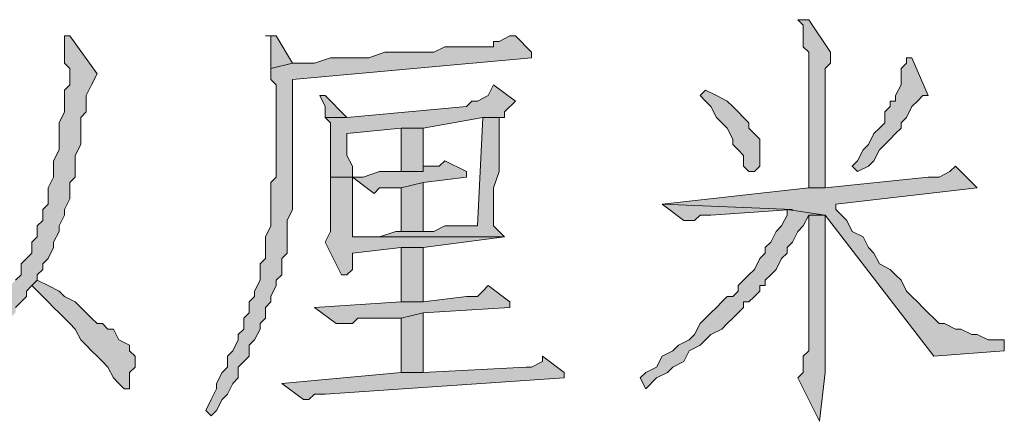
# Model space of a CAD drawing. Extents: x 566443 to 590371, y 3845226 to 3876576.
# Tile 63 of 221: x 586481.93 to 586489.6, y 3853886.63 to 3853889.77. Entities that reach past the tile are written whole.
import ezdxf

# ---------------------------------------------------------------- set-up
doc = ezdxf.new("R2010")
doc.units = 0
doc.layers.add('C00-00-00', color=7, linetype='CONTINUOUS')

msp = doc.modelspace()

# ---------------------------------------------------------------- hatches: boundary and pattern name
at = {"layer": 'C00-00-00'}
h = msp.add_hatch(color=256, dxfattribs=at)
h.dxf.hatch_style = 2
h.paths.add_polyline_path([(586488.0769, 3853889.7673), (586487.9922, 3853889.7673), (586488.0346, 3853889.7249), (586488.0346, 3853889.5556), (586488.0769, 3853889.5133), (586488.0769, 3853888.4549), (586488.2039, 3853888.4549), (586488.2039, 3853888.4973), (586488.2039, 3853888.5396), (586488.2039, 3853889.3863), (586488.2462, 3853889.4286), (586488.2462, 3853889.5133)])
h = msp.add_hatch(color=256, dxfattribs=at)
h.dxf.hatch_style = 2
h.paths.add_polyline_path([(586482.3196, 3853889.6403), (586482.2772, 3853889.6403), (586482.2772, 3853889.5979), (586482.2772, 3853889.4286), (586482.3196, 3853889.3863), (586482.3196, 3853889.2593), (586482.2772, 3853889.2169), (586482.2772, 3853889.0476), (586482.2349, 3853888.9629), (586482.2349, 3853888.7513), (586482.1926, 3853888.6666), (586482.1926, 3853888.5396), (586482.1502, 3853888.4549), (586482.1502, 3853888.3279), (586482.1079, 3853888.2856), (586482.1079, 3853888.2009), (586482.0656, 3853888.1586), (586482.0656, 3853888.0739), (586482.0232, 3853888.0316), (586482.0232, 3853887.9469), (586481.9809, 3853887.9046), (586481.9386, 3853887.8623), (586481.9386, 3853887.7776), (586481.8962, 3853887.7353), (586481.8539, 3853887.6929), (586481.8539, 3853887.6506), (586481.8116, 3853887.6083), (586481.7692, 3853887.5659), (586481.7692, 3853887.5236), (586481.7269, 3853887.4813), (586481.6846, 3853887.4389), (586481.6422, 3853887.3966), (586481.5999, 3853887.3543), (586481.5576, 3853887.3119), (586481.5152, 3853887.2696), (586481.4729, 3853887.2273), (586481.4306, 3853887.1426), (586481.3459, 3853887.1003), (586481.3036, 3853887.0579), (586481.2612, 3853887.0156), (586481.1766, 3853886.9733), (586481.1342, 3853886.9309), (586481.0919, 3853886.8886), (586481.0072, 3853886.8039), (586480.9226, 3853886.7616), (586480.9649, 3853886.7193), (586481.0072, 3853886.7193), (586481.0496, 3853886.7616), (586481.1342, 3853886.8039), (586481.2189, 3853886.8463), (586481.2612, 3853886.9309), (586481.3459, 3853886.9733), (586481.3882, 3853887.0156), (586481.4306, 3853887.0579), (586481.5152, 3853887.1003), (586481.5576, 3853887.1426), (586481.5999, 3853887.1849), (586481.6422, 3853887.2273), (586481.6846, 3853887.2696), (586481.7269, 3853887.3119), (586481.7692, 3853887.3543), (586481.8116, 3853887.3966), (586481.8539, 3853887.4389), (586481.8962, 3853887.4813), (586481.8962, 3853887.5236), (586481.9386, 3853887.5659), (586481.9809, 3853887.6083), (586481.9809, 3853887.6506), (586482.0232, 3853887.6929), (586482.0656, 3853887.7353), (586482.0656, 3853887.7776), (586482.1079, 3853887.8199), (586482.1079, 3853887.8623), (586482.1502, 3853887.9046), (586482.1926, 3853887.9893), (586482.1926, 3853888.0316), (586482.2349, 3853888.1163), (586482.2349, 3853888.1586), (586482.2772, 3853888.2433), (586482.2772, 3853888.2856), (586482.3196, 3853888.3703), (586482.3196, 3853888.4973), (586482.3619, 3853888.5396), (586482.3619, 3853888.7089), (586482.4042, 3853888.7936), (586482.4042, 3853889.0053), (586482.4466, 3853889.0476), (586482.4466, 3853889.1746), (586482.4889, 3853889.2593), (586482.5312, 3853889.3439)])
h = msp.add_hatch(color=256, dxfattribs=at)
h.dxf.hatch_style = 2
h.paths.add_polyline_path([(586485.7909, 3853889.6403), (586485.7486, 3853889.6403), (586485.6639, 3853889.5979), (586485.6216, 3853889.5979), (586485.6216, 3853889.5556), (586485.2406, 3853889.5556), (586485.1559, 3853889.5133), (586484.7749, 3853889.5133), (586484.6479, 3853889.4709), (586484.4786, 3853889.4709), (586484.3516, 3853889.4709), (586484.2246, 3853889.4286), (586484.0552, 3853889.4286), (586483.8859, 3853889.3863), (586483.8859, 3853889.3016), (586483.9282, 3853889.2593), (586483.9282, 3853888.5396), (586483.8859, 3853888.4973), (586483.8859, 3853888.1586), (586483.8436, 3853888.0739), (586483.8436, 3853887.9046), (586483.8012, 3853887.8623), (586483.8012, 3853887.7353), (586483.7589, 3853887.6506), (586483.7589, 3853887.6083), (586483.7166, 3853887.5659), (586483.7166, 3853887.4813), (586483.6742, 3853887.4389), (586483.6742, 3853887.3543), (586483.6319, 3853887.3119), (586483.6319, 3853887.2696), (586483.5896, 3853887.1849), (586483.5472, 3853887.1426), (586483.5472, 3853887.0579), (586483.5049, 3853887.0156), (586483.4626, 3853886.9309), (586483.4626, 3853886.8886), (586483.4202, 3853886.8039), (586483.3779, 3853886.7193), (586483.4202, 3853886.6769), (586483.4626, 3853886.7193), (586483.5049, 3853886.8039), (586483.5472, 3853886.8463), (586483.5896, 3853886.9309), (586483.6319, 3853886.9733), (586483.6319, 3853887.0579), (586483.6742, 3853887.1003), (586483.7166, 3853887.1426), (586483.7166, 3853887.2273), (586483.7589, 3853887.2696), (586483.8012, 3853887.3543), (586483.8012, 3853887.3966), (586483.8436, 3853887.4389), (586483.8436, 3853887.5236), (586483.8859, 3853887.5659), (586483.8859, 3853887.6083), (586483.9282, 3853887.6929), (586483.9282, 3853887.7353), (586483.9706, 3853887.7776), (586483.9706, 3853887.9046), (586484.0129, 3853887.9469), (586484.0129, 3853888.2009), (586484.0552, 3853888.2856), (586484.0552, 3853889.3016), (586485.9179, 3853889.4709), (586485.9179, 3853889.5133)])
h = msp.add_hatch(color=256, dxfattribs=at)
h.dxf.hatch_style = 2
h.paths.add_polyline_path([(586483.9282, 3853889.6403), (586483.8436, 3853889.6403), (586483.8859, 3853889.6403), (586483.8859, 3853889.3863), (586484.0552, 3853889.4286)])
h = msp.add_hatch(color=256, dxfattribs=at)
h.dxf.hatch_style = 2
h.paths.add_polyline_path([(586488.8812, 3853889.4709), (586488.8389, 3853889.4709), (586488.8389, 3853889.4286), (586488.7966, 3853889.3863), (586488.7966, 3853889.2593), (586488.7542, 3853889.1746), (586488.7542, 3853889.1323), (586488.7119, 3853889.1323), (586488.7119, 3853889.0899), (586488.6696, 3853889.0476), (586488.6696, 3853888.9629), (586488.6272, 3853888.9206), (586488.5849, 3853888.8783), (586488.5426, 3853888.7936), (586488.5002, 3853888.7513), (586488.4579, 3853888.6666), (586488.4156, 3853888.6243), (586488.4579, 3853888.5819), (586488.5426, 3853888.6243), (586488.5849, 3853888.6666), (586488.6272, 3853888.7513), (586488.6696, 3853888.7936), (586488.7119, 3853888.8359), (586488.7542, 3853888.8783), (586488.7966, 3853888.9206), (586488.7966, 3853888.9629), (586488.8389, 3853889.0053), (586488.8812, 3853889.0899), (586488.9236, 3853889.1323), (586488.9659, 3853889.1746), (586489.0082, 3853889.1746)])
h = msp.add_hatch(color=256, dxfattribs=at)
h.dxf.hatch_style = 2
h.paths.add_polyline_path([(586485.6216, 3853889.2593), (586485.5792, 3853889.1746), (586485.4946, 3853889.1323), (586485.4522, 3853889.1323), (586485.4099, 3853889.0899), (586484.4786, 3853889.0053), (586484.3092, 3853889.0053), (586484.3516, 3853888.9629), (586484.3516, 3853888.5396), (586484.5209, 3853888.5396), (586484.5209, 3853888.6243), (586484.4786, 3853888.7089), (586484.4786, 3853888.8783), (586484.9019, 3853888.9206), (586485.0712, 3853888.9206), (586485.5369, 3853889.0053), (586485.6639, 3853889.0053), (586485.7062, 3853889.0053), (586485.7062, 3853889.0476), (586485.7909, 3853889.1323)])
h = msp.add_hatch(color=256, dxfattribs=at)
h.dxf.hatch_style = 2
h.paths.add_polyline_path([(586487.2726, 3853889.2169), (586487.2302, 3853889.1746), (586487.2726, 3853889.1323), (586487.3149, 3853889.0899), (586487.3572, 3853889.0053), (586487.3996, 3853888.9629), (586487.4419, 3853888.9206), (586487.4842, 3853888.8359), (586487.4842, 3853888.7936), (586487.5266, 3853888.7513), (586487.5689, 3853888.7089), (586487.5689, 3853888.6243), (586487.6112, 3853888.5819), (586487.6536, 3853888.5819), (586487.6959, 3853888.6243), (586487.6959, 3853888.8359), (586487.6112, 3853888.9206), (586487.6112, 3853888.9629), (586487.5689, 3853889.0053), (586487.5266, 3853889.0476), (586487.4842, 3853889.0899), (586487.4419, 3853889.1323), (586487.3572, 3853889.1746)])
h = msp.add_hatch(color=256, dxfattribs=at)
h.dxf.hatch_style = 2
h.paths.add_polyline_path([(586484.3092, 3853889.1746), (586484.2669, 3853889.1746), (586484.3092, 3853889.0899), (586484.3092, 3853889.0053), (586484.4786, 3853889.0053)])
h = msp.add_hatch(color=256, dxfattribs=at)
h.dxf.hatch_style = 2
h.paths.add_polyline_path([(586485.6639, 3853889.0053), (586485.5369, 3853889.0053), (586485.4946, 3853888.1586), (586485.2406, 3853888.1586), (586485.1559, 3853888.1163), (586484.8596, 3853888.1163), (586484.7326, 3853888.0739), (586484.5209, 3853888.0739), (586485.7062, 3853888.0739), (586485.6216, 3853888.1586), (586485.6216, 3853888.4549), (586485.6639, 3853888.5819), (586485.6639, 3853888.7936), (586485.6639, 3853888.8359)])
h = msp.add_hatch(color=256, dxfattribs=at)
h.dxf.hatch_style = 2
h.paths.add_polyline_path([(586485.0712, 3853888.5819), (586485.0712, 3853888.9206), (586484.9019, 3853888.9206), (586484.9019, 3853888.5819)])
h = msp.add_hatch(color=256, dxfattribs=at)
h.dxf.hatch_style = 2
h.paths.add_polyline_path([(586485.2406, 3853888.6666), (586485.1982, 3853888.6243), (586485.0712, 3853888.6243), (586485.0712, 3853888.5819), (586484.7326, 3853888.5819), (586484.6056, 3853888.5396), (586484.3516, 3853888.5396), (586484.5209, 3853888.5396), (586484.6902, 3853888.4126), (586484.7326, 3853888.4549), (586484.9019, 3853888.4549), (586485.0712, 3853888.4973), (586485.4099, 3853888.5396), (586485.4099, 3853888.5819)])
h = msp.add_hatch(color=256, dxfattribs=at)
h.dxf.hatch_style = 2
h.paths.add_polyline_path([(586489.2199, 3853888.6243), (586489.1776, 3853888.5819), (586489.0929, 3853888.5396), (586489.0082, 3853888.5396), (586488.2039, 3853888.4549), (586488.0769, 3853888.4549), (586486.9339, 3853888.3279), (586487.9499, 3853888.2856), (586487.9076, 3853888.2856), (586488.2039, 3853888.2433), (586489.0506, 3853887.1426), (586489.6009, 3853887.1849), (586489.6009, 3853887.2696), (586489.5586, 3853887.2696), (586489.4739, 3853887.2696), (586489.3892, 3853887.3119), (586489.3469, 3853887.3119), (586489.2622, 3853887.3543), (586489.2199, 3853887.3543), (586489.1352, 3853887.3966), (586489.0929, 3853887.3966), (586489.0506, 3853887.4389), (586489.0082, 3853887.4813), (586488.9659, 3853887.5236), (586488.9236, 3853887.5659), (586488.8812, 3853887.6083), (586488.8389, 3853887.6506), (586488.7966, 3853887.7353), (586488.7542, 3853887.7776), (586488.7119, 3853887.8199), (586488.6272, 3853887.8623), (586488.5849, 3853887.9469), (586488.5426, 3853887.9893), (586488.5002, 3853888.0739), (586488.4156, 3853888.1163), (586488.3732, 3853888.2009), (586488.2886, 3853888.2856), (586488.2886, 3853888.3279), (586489.3892, 3853888.4549), (586489.3469, 3853888.4973)])
h = msp.add_hatch(color=256, dxfattribs=at)
h.dxf.hatch_style = 2
h.paths.add_polyline_path([(586484.3516, 3853888.5396), (586484.3516, 3853888.1163), (586484.3092, 3853888.0316), (586484.4362, 3853887.7776), (586484.4786, 3853887.7776), (586484.5209, 3853887.8199), (586484.5209, 3853887.9469), (586484.9019, 3853887.9893), (586485.0712, 3853887.9893), (586485.7062, 3853888.0739), (586484.5209, 3853888.0739), (586484.5209, 3853888.1163), (586484.5209, 3853888.3703), (586484.5209, 3853888.4549), (586484.5209, 3853888.5396)])
h = msp.add_hatch(color=256, dxfattribs=at)
h.dxf.hatch_style = 2
h.paths.add_polyline_path([(586485.0712, 3853888.4973), (586484.9019, 3853888.4549), (586484.9019, 3853888.1163), (586485.0712, 3853888.1163)])
h = msp.add_hatch(color=256, dxfattribs=at)
h.dxf.hatch_style = 2
h.paths.add_polyline_path([(586487.9076, 3853888.2856), (586487.9076, 3853888.2433), (586487.8652, 3853888.1586), (586487.8229, 3853888.1163), (586487.7806, 3853888.0316), (586487.7382, 3853887.9893), (586487.7382, 3853887.9469), (586487.6959, 3853887.9046), (586487.6536, 3853887.8199), (586487.6112, 3853887.7776), (586487.5689, 3853887.7353), (586487.5266, 3853887.6929), (586487.5266, 3853887.6506), (586487.4842, 3853887.6083), (586487.4419, 3853887.6083), (586487.3996, 3853887.5659), (586487.3572, 3853887.5236), (586487.3149, 3853887.4813), (586487.2726, 3853887.4389), (586487.2302, 3853887.3966), (586487.1879, 3853887.3119), (586487.1456, 3853887.2696), (586487.0609, 3853887.2273), (586487.0186, 3853887.1849), (586486.9339, 3853887.1426), (586486.8916, 3853887.0579), (586486.8069, 3853887.0156), (586486.7646, 3853886.9733), (586486.8069, 3853886.8886), (586486.8916, 3853886.9733), (586486.9762, 3853887.0156), (586487.0186, 3853887.0579), (586487.1032, 3853887.1003), (586487.1456, 3853887.1849), (586487.2302, 3853887.2273), (586487.2726, 3853887.2696), (586487.3149, 3853887.3119), (586487.3996, 3853887.3543), (586487.4419, 3853887.3966), (586487.4842, 3853887.4389), (586487.5266, 3853887.4813), (586487.5689, 3853887.5236), (586487.5689, 3853887.5659), (586487.6112, 3853887.5659), (586487.6536, 3853887.6083), (586487.6959, 3853887.6506), (586487.6959, 3853887.6929), (586487.7382, 3853887.6929), (586487.7382, 3853887.7353), (586487.7806, 3853887.7776), (586487.8229, 3853887.8199), (586487.8652, 3853887.9046), (586487.9076, 3853887.9469), (586487.9076, 3853887.9893), (586487.9499, 3853888.0316), (586487.9922, 3853888.1163), (586488.0346, 3853888.1586), (586488.0769, 3853888.2433), (586488.2039, 3853888.2433)])
h = msp.add_hatch(color=256, dxfattribs=at)
h.dxf.hatch_style = 2
h.paths.add_polyline_path([(586486.9339, 3853888.3279), (586487.1032, 3853888.2009), (586487.1879, 3853888.2009), (586487.2302, 3853888.2433), (586487.3149, 3853888.2433), (586487.9499, 3853888.2856)])
h = msp.add_hatch(color=256, dxfattribs=at)
h.dxf.hatch_style = 2
h.paths.add_polyline_path([(586488.2039, 3853888.2433), (586488.0769, 3853888.2433), (586488.0769, 3853888.1586), (586488.0769, 3853887.1849), (586488.0346, 3853887.1426), (586488.0346, 3853887.0156), (586487.9922, 3853886.9733), (586488.1616, 3853886.6346), (586488.2039, 3853887.0156), (586488.2039, 3853887.1426)])
h = msp.add_hatch(color=256, dxfattribs=at)
h.dxf.hatch_style = 2
h.paths.add_polyline_path([(586485.0712, 3853887.5659), (586485.0712, 3853887.9893), (586484.9019, 3853887.9893), (586484.9019, 3853887.5659)])
h = msp.add_hatch(color=256, dxfattribs=at)
h.dxf.hatch_style = 2
h.paths.add_polyline_path([(586482.0656, 3853887.7353), (586482.0232, 3853887.6929), (586482.1079, 3853887.6083), (586482.1502, 3853887.5659), (586482.1926, 3853887.5236), (586482.2349, 3853887.4813), (586482.2772, 3853887.4389), (586482.3196, 3853887.3966), (586482.3619, 3853887.3543), (586482.4042, 3853887.2696), (586482.4466, 3853887.2273), (586482.4889, 3853887.1849), (586482.5312, 3853887.1426), (586482.5736, 3853887.1003), (586482.6159, 3853887.0579), (586482.6582, 3853886.9733), (586482.7006, 3853886.9309), (586482.7429, 3853886.8886), (586482.7852, 3853886.8886), (586482.7852, 3853887.0156), (586482.8276, 3853887.0579), (586482.8276, 3853887.1426), (586482.7852, 3853887.1849), (586482.7852, 3853887.2273), (586482.7006, 3853887.2696), (586482.6582, 3853887.3543), (586482.6159, 3853887.3543), (586482.5736, 3853887.3966), (586482.5312, 3853887.3966), (586482.4889, 3853887.4389), (586482.4466, 3853887.4813), (586482.4042, 3853887.5236), (586482.3619, 3853887.5659), (586482.2772, 3853887.6083), (586482.2349, 3853887.6506), (586482.1502, 3853887.6929)])
h = msp.add_hatch(color=256, dxfattribs=at)
h.dxf.hatch_style = 2
h.paths.add_polyline_path([(586485.5792, 3853887.6929), (586485.5369, 3853887.6506), (586485.4946, 3853887.6083), (586485.4099, 3853887.6083), (586485.0712, 3853887.5659), (586484.9019, 3853887.5659), (586484.2246, 3853887.5236), (586484.3939, 3853887.3966), (586484.5209, 3853887.3966), (586484.5632, 3853887.4389), (586484.9019, 3853887.4389), (586485.0712, 3853887.4813), (586485.7486, 3853887.5236), (586485.7486, 3853887.5659)])
h = msp.add_hatch(color=256, dxfattribs=at)
h.dxf.hatch_style = 2
h.paths.add_polyline_path([(586485.0712, 3853887.4813), (586484.9019, 3853887.4389), (586484.9019, 3853887.0156), (586485.0712, 3853887.0156)])
h = msp.add_hatch(color=256, dxfattribs=at)
h.dxf.hatch_style = 2
h.paths.add_polyline_path([(586486.0026, 3853887.1426), (586486.0026, 3853887.1003), (586485.9179, 3853887.0579), (586485.8756, 3853887.0579), (586485.0712, 3853887.0156), (586484.9019, 3853887.0156), (586483.9706, 3853886.9309), (586484.1399, 3853886.8039), (586484.1822, 3853886.8039), (586484.2246, 3853886.8463), (586484.3092, 3853886.8463), (586486.1719, 3853886.9733), (586486.1719, 3853887.0156)])

# ---------------------------------------------------------------- linework, layer by layer
at = {"layer": 'C00-00-00', "lineweight": 0}
for points in [[(586488.0769, 3853889.7673), (586487.9922, 3853889.7673), (586488.0346, 3853889.7249), (586488.0346, 3853889.5556), (586488.0769, 3853889.5133), (586488.0769, 3853888.4549), (586488.2039, 3853888.4549), (586488.2039, 3853888.4973), (586488.2039, 3853888.5396), (586488.2039, 3853889.3863), (586488.2462, 3853889.4286), (586488.2462, 3853889.5133)], [(586485.7909, 3853889.6403), (586485.7486, 3853889.6403), (586485.6639, 3853889.5979), (586485.6216, 3853889.5979), (586485.6216, 3853889.5556), (586485.2406, 3853889.5556), (586485.1559, 3853889.5133), (586484.7749, 3853889.5133), (586484.6479, 3853889.4709), (586484.4786, 3853889.4709), (586484.3516, 3853889.4709), (586484.2246, 3853889.4286), (586484.0552, 3853889.4286), (586483.8859, 3853889.3863), (586483.8859, 3853889.3016), (586483.9282, 3853889.2593), (586483.9282, 3853888.5396), (586483.8859, 3853888.4973), (586483.8859, 3853888.1586), (586483.8436, 3853888.0739), (586483.8436, 3853887.9046), (586483.8012, 3853887.8623), (586483.8012, 3853887.7353), (586483.7589, 3853887.6506), (586483.7589, 3853887.6083), (586483.7166, 3853887.5659), (586483.7166, 3853887.4813), (586483.6742, 3853887.4389), (586483.6742, 3853887.3543), (586483.6319, 3853887.3119), (586483.6319, 3853887.2696), (586483.5896, 3853887.1849), (586483.5472, 3853887.1426), (586483.5472, 3853887.0579), (586483.5049, 3853887.0156), (586483.4626, 3853886.9309), (586483.4626, 3853886.8886), (586483.4202, 3853886.8039), (586483.3779, 3853886.7193), (586483.4202, 3853886.6769), (586483.4626, 3853886.7193), (586483.5049, 3853886.8039), (586483.5472, 3853886.8463), (586483.5896, 3853886.9309), (586483.6319, 3853886.9733), (586483.6319, 3853887.0579), (586483.6742, 3853887.1003), (586483.7166, 3853887.1426), (586483.7166, 3853887.2273), (586483.7589, 3853887.2696), (586483.8012, 3853887.3543), (586483.8012, 3853887.3966), (586483.8436, 3853887.4389), (586483.8436, 3853887.5236), (586483.8859, 3853887.5659), (586483.8859, 3853887.6083), (586483.9282, 3853887.6929), (586483.9282, 3853887.7353), (586483.9706, 3853887.7776), (586483.9706, 3853887.9046), (586484.0129, 3853887.9469), (586484.0129, 3853888.2009), (586484.0552, 3853888.2856), (586484.0552, 3853889.3016), (586485.9179, 3853889.4709), (586485.9179, 3853889.5133)], [(586483.9282, 3853889.6403), (586483.8436, 3853889.6403), (586483.8859, 3853889.6403), (586483.8859, 3853889.3863), (586484.0552, 3853889.4286)], [(586488.8812, 3853889.4709), (586488.8389, 3853889.4709), (586488.8389, 3853889.4286), (586488.7966, 3853889.3863), (586488.7966, 3853889.2593), (586488.7542, 3853889.1746), (586488.7542, 3853889.1323), (586488.7119, 3853889.1323), (586488.7119, 3853889.0899), (586488.6696, 3853889.0476), (586488.6696, 3853888.9629), (586488.6272, 3853888.9206), (586488.5849, 3853888.8783), (586488.5426, 3853888.7936), (586488.5002, 3853888.7513), (586488.4579, 3853888.6666), (586488.4156, 3853888.6243), (586488.4579, 3853888.5819), (586488.5426, 3853888.6243), (586488.5849, 3853888.6666), (586488.6272, 3853888.7513), (586488.6696, 3853888.7936), (586488.7119, 3853888.8359), (586488.7542, 3853888.8783), (586488.7966, 3853888.9206), (586488.7966, 3853888.9629), (586488.8389, 3853889.0053), (586488.8812, 3853889.0899), (586488.9236, 3853889.1323), (586488.9659, 3853889.1746), (586489.0082, 3853889.1746)], [(586485.6216, 3853889.2593), (586485.5792, 3853889.1746), (586485.4946, 3853889.1323), (586485.4522, 3853889.1323), (586485.4099, 3853889.0899), (586484.4786, 3853889.0053), (586484.3092, 3853889.0053), (586484.3516, 3853888.9629), (586484.3516, 3853888.5396), (586484.5209, 3853888.5396), (586484.5209, 3853888.6243), (586484.4786, 3853888.7089), (586484.4786, 3853888.8783), (586484.9019, 3853888.9206), (586485.0712, 3853888.9206), (586485.5369, 3853889.0053), (586485.6639, 3853889.0053), (586485.7062, 3853889.0053), (586485.7062, 3853889.0476), (586485.7909, 3853889.1323)], [(586487.2726, 3853889.2169), (586487.2302, 3853889.1746), (586487.2726, 3853889.1323), (586487.3149, 3853889.0899), (586487.3572, 3853889.0053), (586487.3996, 3853888.9629), (586487.4419, 3853888.9206), (586487.4842, 3853888.8359), (586487.4842, 3853888.7936), (586487.5266, 3853888.7513), (586487.5689, 3853888.7089), (586487.5689, 3853888.6243), (586487.6112, 3853888.5819), (586487.6536, 3853888.5819), (586487.6959, 3853888.6243), (586487.6959, 3853888.8359), (586487.6112, 3853888.9206), (586487.6112, 3853888.9629), (586487.5689, 3853889.0053), (586487.5266, 3853889.0476), (586487.4842, 3853889.0899), (586487.4419, 3853889.1323), (586487.3572, 3853889.1746)], [(586484.3092, 3853889.1746), (586484.2669, 3853889.1746), (586484.3092, 3853889.0899), (586484.3092, 3853889.0053), (586484.4786, 3853889.0053)], [(586485.6639, 3853889.0053), (586485.5369, 3853889.0053), (586485.4946, 3853888.1586), (586485.2406, 3853888.1586), (586485.1559, 3853888.1163), (586484.8596, 3853888.1163), (586484.7326, 3853888.0739), (586484.5209, 3853888.0739), (586485.7062, 3853888.0739), (586485.6216, 3853888.1586), (586485.6216, 3853888.4549), (586485.6639, 3853888.5819), (586485.6639, 3853888.7936), (586485.6639, 3853888.8359)], [(586485.0712, 3853888.5819), (586485.0712, 3853888.9206), (586484.9019, 3853888.9206), (586484.9019, 3853888.5819)], [(586485.2406, 3853888.6666), (586485.1982, 3853888.6243), (586485.0712, 3853888.6243), (586485.0712, 3853888.5819), (586484.7326, 3853888.5819), (586484.6056, 3853888.5396), (586484.3516, 3853888.5396), (586484.5209, 3853888.5396), (586484.6902, 3853888.4126), (586484.7326, 3853888.4549), (586484.9019, 3853888.4549), (586485.0712, 3853888.4973), (586485.4099, 3853888.5396), (586485.4099, 3853888.5819)], [(586489.2199, 3853888.6243), (586489.1776, 3853888.5819), (586489.0929, 3853888.5396), (586489.0082, 3853888.5396), (586488.2039, 3853888.4549), (586488.0769, 3853888.4549), (586486.9339, 3853888.3279), (586487.9499, 3853888.2856), (586487.9076, 3853888.2856), (586488.2039, 3853888.2433), (586489.0506, 3853887.1426), (586489.6009, 3853887.1849), (586489.6009, 3853887.2696), (586489.5586, 3853887.2696), (586489.4739, 3853887.2696), (586489.3892, 3853887.3119), (586489.3469, 3853887.3119), (586489.2622, 3853887.3543), (586489.2199, 3853887.3543), (586489.1352, 3853887.3966), (586489.0929, 3853887.3966), (586489.0506, 3853887.4389), (586489.0082, 3853887.4813), (586488.9659, 3853887.5236), (586488.9236, 3853887.5659), (586488.8812, 3853887.6083), (586488.8389, 3853887.6506), (586488.7966, 3853887.7353), (586488.7542, 3853887.7776), (586488.7119, 3853887.8199), (586488.6272, 3853887.8623), (586488.5849, 3853887.9469), (586488.5426, 3853887.9893), (586488.5002, 3853888.0739), (586488.4156, 3853888.1163), (586488.3732, 3853888.2009), (586488.2886, 3853888.2856), (586488.2886, 3853888.3279), (586489.3892, 3853888.4549), (586489.3469, 3853888.4973)], [(586484.3516, 3853888.5396), (586484.3516, 3853888.1163), (586484.3092, 3853888.0316), (586484.4362, 3853887.7776), (586484.4786, 3853887.7776), (586484.5209, 3853887.8199), (586484.5209, 3853887.9469), (586484.9019, 3853887.9893), (586485.0712, 3853887.9893), (586485.7062, 3853888.0739), (586484.5209, 3853888.0739), (586484.5209, 3853888.1163), (586484.5209, 3853888.3703), (586484.5209, 3853888.4549), (586484.5209, 3853888.5396)], [(586485.0712, 3853888.4973), (586484.9019, 3853888.4549), (586484.9019, 3853888.1163), (586485.0712, 3853888.1163)], [(586487.9076, 3853888.2856), (586487.9076, 3853888.2433), (586487.8652, 3853888.1586), (586487.8229, 3853888.1163), (586487.7806, 3853888.0316), (586487.7382, 3853887.9893), (586487.7382, 3853887.9469), (586487.6959, 3853887.9046), (586487.6536, 3853887.8199), (586487.6112, 3853887.7776), (586487.5689, 3853887.7353), (586487.5266, 3853887.6929), (586487.5266, 3853887.6506), (586487.4842, 3853887.6083), (586487.4419, 3853887.6083), (586487.3996, 3853887.5659), (586487.3572, 3853887.5236), (586487.3149, 3853887.4813), (586487.2726, 3853887.4389), (586487.2302, 3853887.3966), (586487.1879, 3853887.3119), (586487.1456, 3853887.2696), (586487.0609, 3853887.2273), (586487.0186, 3853887.1849), (586486.9339, 3853887.1426), (586486.8916, 3853887.0579), (586486.8069, 3853887.0156), (586486.7646, 3853886.9733), (586486.8069, 3853886.8886), (586486.8916, 3853886.9733), (586486.9762, 3853887.0156), (586487.0186, 3853887.0579), (586487.1032, 3853887.1003), (586487.1456, 3853887.1849), (586487.2302, 3853887.2273), (586487.2726, 3853887.2696), (586487.3149, 3853887.3119), (586487.3996, 3853887.3543), (586487.4419, 3853887.3966), (586487.4842, 3853887.4389), (586487.5266, 3853887.4813), (586487.5689, 3853887.5236), (586487.5689, 3853887.5659), (586487.6112, 3853887.5659), (586487.6536, 3853887.6083), (586487.6959, 3853887.6506), (586487.6959, 3853887.6929), (586487.7382, 3853887.6929), (586487.7382, 3853887.7353), (586487.7806, 3853887.7776), (586487.8229, 3853887.8199), (586487.8652, 3853887.9046), (586487.9076, 3853887.9469), (586487.9076, 3853887.9893), (586487.9499, 3853888.0316), (586487.9922, 3853888.1163), (586488.0346, 3853888.1586), (586488.0769, 3853888.2433), (586488.2039, 3853888.2433)], [(586486.9339, 3853888.3279), (586487.1032, 3853888.2009), (586487.1879, 3853888.2009), (586487.2302, 3853888.2433), (586487.3149, 3853888.2433), (586487.9499, 3853888.2856)], [(586488.2039, 3853888.2433), (586488.0769, 3853888.2433), (586488.0769, 3853888.1586), (586488.0769, 3853887.1849), (586488.0346, 3853887.1426), (586488.0346, 3853887.0156), (586487.9922, 3853886.9733), (586488.1616, 3853886.6346), (586488.2039, 3853887.0156), (586488.2039, 3853887.1426)], [(586485.0712, 3853887.5659), (586485.0712, 3853887.9893), (586484.9019, 3853887.9893), (586484.9019, 3853887.5659)], [(586482.0656, 3853887.7353), (586482.0232, 3853887.6929), (586482.1079, 3853887.6083), (586482.1502, 3853887.5659), (586482.1926, 3853887.5236), (586482.2349, 3853887.4813), (586482.2772, 3853887.4389), (586482.3196, 3853887.3966), (586482.3619, 3853887.3543), (586482.4042, 3853887.2696), (586482.4466, 3853887.2273), (586482.4889, 3853887.1849), (586482.5312, 3853887.1426), (586482.5736, 3853887.1003), (586482.6159, 3853887.0579), (586482.6582, 3853886.9733), (586482.7006, 3853886.9309), (586482.7429, 3853886.8886), (586482.7852, 3853886.8886), (586482.7852, 3853887.0156), (586482.8276, 3853887.0579), (586482.8276, 3853887.1426), (586482.7852, 3853887.1849), (586482.7852, 3853887.2273), (586482.7006, 3853887.2696), (586482.6582, 3853887.3543), (586482.6159, 3853887.3543), (586482.5736, 3853887.3966), (586482.5312, 3853887.3966), (586482.4889, 3853887.4389), (586482.4466, 3853887.4813), (586482.4042, 3853887.5236), (586482.3619, 3853887.5659), (586482.2772, 3853887.6083), (586482.2349, 3853887.6506), (586482.1502, 3853887.6929)], [(586485.5792, 3853887.6929), (586485.5369, 3853887.6506), (586485.4946, 3853887.6083), (586485.4099, 3853887.6083), (586485.0712, 3853887.5659), (586484.9019, 3853887.5659), (586484.2246, 3853887.5236), (586484.3939, 3853887.3966), (586484.5209, 3853887.3966), (586484.5632, 3853887.4389), (586484.9019, 3853887.4389), (586485.0712, 3853887.4813), (586485.7486, 3853887.5236), (586485.7486, 3853887.5659)], [(586485.0712, 3853887.4813), (586484.9019, 3853887.4389), (586484.9019, 3853887.0156), (586485.0712, 3853887.0156)], [(586486.0026, 3853887.1426), (586486.0026, 3853887.1003), (586485.9179, 3853887.0579), (586485.8756, 3853887.0579), (586485.0712, 3853887.0156), (586484.9019, 3853887.0156), (586483.9706, 3853886.9309), (586484.1399, 3853886.8039), (586484.1822, 3853886.8039), (586484.2246, 3853886.8463), (586484.3092, 3853886.8463), (586486.1719, 3853886.9733), (586486.1719, 3853887.0156)]]:
    msp.add_lwpolyline(points, close=True, dxfattribs=at)
msp.add_lwpolyline([(586481.8962, 3853887.5236), (586481.9386, 3853887.5659), (586481.9809, 3853887.6083), (586481.9809, 3853887.6506), (586482.0232, 3853887.6929), (586482.0656, 3853887.7353), (586482.0656, 3853887.7776), (586482.1079, 3853887.8199), (586482.1079, 3853887.8623), (586482.1502, 3853887.9046), (586482.1926, 3853887.9893), (586482.1926, 3853888.0316), (586482.2349, 3853888.1163), (586482.2349, 3853888.1586), (586482.2772, 3853888.2433), (586482.2772, 3853888.2856), (586482.3196, 3853888.3703), (586482.3196, 3853888.4973), (586482.3619, 3853888.5396), (586482.3619, 3853888.7089), (586482.4042, 3853888.7936), (586482.4042, 3853889.0053), (586482.4466, 3853889.0476), (586482.4466, 3853889.1746), (586482.4889, 3853889.2593), (586482.5312, 3853889.3439), (586482.3196, 3853889.6403), (586482.2772, 3853889.6403), (586482.2772, 3853889.5979), (586482.2772, 3853889.4286), (586482.3196, 3853889.3863), (586482.3196, 3853889.2593), (586482.2772, 3853889.2169), (586482.2772, 3853889.0476), (586482.2349, 3853888.9629), (586482.2349, 3853888.7513), (586482.1926, 3853888.6666), (586482.1926, 3853888.5396), (586482.1502, 3853888.4549), (586482.1502, 3853888.3279), (586482.1079, 3853888.2856), (586482.1079, 3853888.2009), (586482.0656, 3853888.1586), (586482.0656, 3853888.0739), (586482.0232, 3853888.0316), (586482.0232, 3853887.9469), (586481.9809, 3853887.9046), (586481.9386, 3853887.8623), (586481.9386, 3853887.7776), (586481.8962, 3853887.7353)], dxfattribs=at)

doc.saveas('drawing.dxf')
